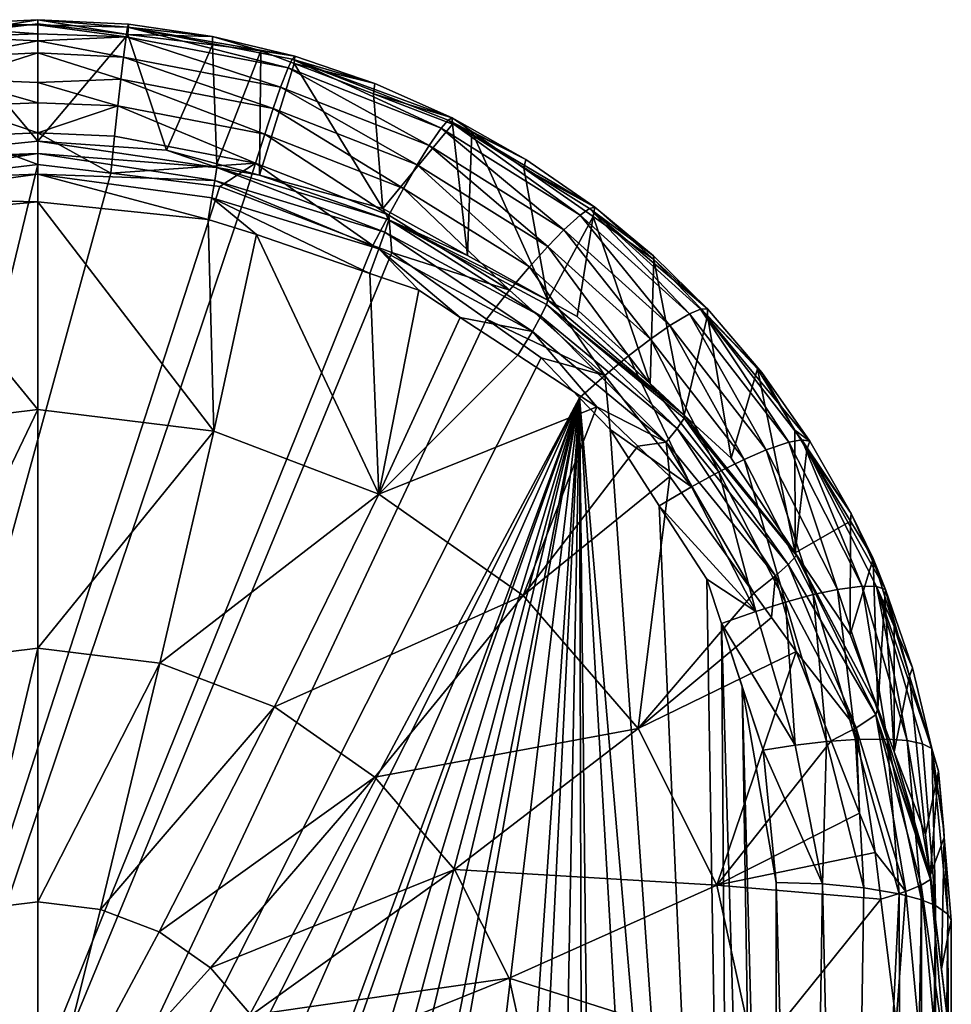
# Model space of a CAD drawing. Extents: x -0.024 to 0.113, y -0.114 to 0.101.
# Tile 255 of 256: x -0.00016 to 0.00494, y 0.03394 to 0.03933. Entities that reach past the tile are written whole.
import ezdxf

# ---------------------------------------------------------------- set-up
doc = ezdxf.new("R2010")
doc.units = 0
doc.layers.add('mesh', color=7, linetype='CONTINUOUS')

msp = doc.modelspace()

# ---------------------------------------------------------------- meshes
at = {"layer": 'mesh'}
mesh = msp.add_polyface(dxfattribs=at)
corners = [(-0.0014569, 0.0391145, 0.0479623), (-0.0014707, 0.0391302, 0.0477758), (-0.0010197, 0.0392387, 0.0477565), (-0.0010191, 0.0391915, 0.0475551), (-0.0005185, 0.0390042, 0.048463), (-0.0000644, 0.0388749, 0.0485713), (-0.0005021, 0.0388577, 0.0485812), (-0.0000644, 0.0389864, 0.0484961), (-0.0005473, 0.0392363, 0.0481125), (-0.0000644, 0.0392531, 0.0481058), (-0.0000644, 0.039214, 0.0482087), (-0.0005555, 0.0392882, 0.0479318), (-0.0000644, 0.0393014, 0.0479782), (-0.0005604, 0.0393054, 0.0477446), (-0.0005572, 0.0392479, 0.047545), (-0.0014337, 0.0390655, 0.0481422), (-0.0013521, 0.038844, 0.0484903), (-0.0013055, 0.0387037, 0.0486074), (-0.0004843, 0.0386921, 0.0486694), (-0.0000644, 0.0386653, 0.0445107), (-0.0000644, 0.039308, 0.0475342), (0.0004284, 0.0392479, 0.047545), (0.0006397, 0.0386157, 0.0445168), (0.0008903, 0.0391915, 0.0475551), (0.0008909, 0.0392387, 0.0477565), (0.0004316, 0.0393054, 0.0477446), (0.0003734, 0.0388577, 0.0485812), (0.0003898, 0.0390042, 0.048463), (0.0004186, 0.0392363, 0.0481125), (0.0011768, 0.0387037, 0.0486074), (0.0004267, 0.0392882, 0.0479318), (-0.0014672, 0.0390893, 0.0475736), (-0.001286, 0.0391586, 0.047561), (-0.0000644, 0.0393298, 0.0477318), (-0.0000644, 0.0387103, 0.0486594), (-0.0000644, 0.0391479, 0.0483156), (-0.0005329, 0.0391253, 0.04832), (-0.0014019, 0.0389848, 0.0483092), (-0.001279, 0.0384939, 0.0445326), (-0.001079, 0.0385618, 0.0445239), (0.0004041, 0.0391253, 0.04832)]
mesh.append_faces([[corners[k] for k in face] for face in [(0, 1, 2, 2), (1, 3, 2, 2), (4, 5, 6, 6), (4, 7, 5, 5), (8, 9, 10, 10), (11, 9, 8, 8), (11, 12, 9, 9), (13, 12, 11, 11), (13, 3, 14, 14), (13, 2, 3, 3), (11, 2, 13, 13), (11, 0, 2, 2), (8, 0, 11, 11), (8, 15, 0, 0), (6, 16, 4, 4), (6, 17, 16, 16), (18, 17, 6, 6), (19, 20, 14, 14), (19, 21, 20, 20), (22, 21, 19, 19), (22, 23, 21, 21), (24, 25, 21, 21), (7, 26, 5, 5), (7, 27, 26, 26), (9, 28, 10, 10), (27, 29, 26, 26), (12, 28, 9, 9), (12, 30, 28, 28), (1, 31, 32, 32), (1, 32, 3, 3), (33, 14, 20, 20), (33, 13, 14, 14), (6, 5, 34, 34), (4, 35, 7, 7), (36, 35, 4, 4), (36, 10, 35, 35), (8, 10, 36, 36), (13, 33, 12, 12), (36, 15, 8, 8), (36, 37, 15, 15), (4, 37, 36, 36), (4, 16, 37, 37), (38, 32, 31, 31), (39, 3, 32, 32), (39, 14, 3, 3), (19, 14, 39, 39), (5, 26, 34, 34), (35, 27, 7, 7), (35, 40, 27, 27), (10, 40, 35, 35), (10, 28, 40, 40), (33, 30, 12, 12), (33, 25, 30, 30), (33, 21, 25, 25), (20, 21, 33, 33)]])
mesh = msp.add_polyface(dxfattribs=at)
corners = [(0.0009143, 0.0385417, 0.0445262), (0.0008903, 0.0391915, 0.0475551), (0.0006397, 0.0386157, 0.0445168), (0.0021808, 0.0387794, 0.0480218), (0.0022034, 0.0387918, 0.0478365), (0.0026058, 0.0385654, 0.0478775), (0.0013281, 0.0391145, 0.0479623), (0.001342, 0.0391302, 0.0477758), (0.0017807, 0.0389807, 0.0478025), (0.0011263, 0.0385447, 0.0486945), (0.0010695, 0.0383631, 0.0487503), (0.0009317, 0.038416, 0.0487411), (0.0008909, 0.0392387, 0.0477565), (0.0004284, 0.0392479, 0.047545), (0.0004267, 0.0392882, 0.0479318), (0.0004316, 0.0393054, 0.0477446), (0.0013384, 0.0390893, 0.0475736), (0.0023104, 0.0387174, 0.0476411), (0.0003338, 0.0384891, 0.0487286), (0.0011768, 0.0387037, 0.0486074), (0.0018558, 0.0382602, 0.0487435), (0.0012233, 0.038844, 0.0484903), (0.0019369, 0.0384064, 0.0486585), (0.0020117, 0.0385349, 0.0485436), (0.0003734, 0.0388577, 0.0485812), (0.0003898, 0.0390042, 0.048463), (0.0013049, 0.0390655, 0.0481422), (0.0004186, 0.0392363, 0.0481125), (0.0021433, 0.038736, 0.0482), (0.0029034, 0.0382606, 0.048285), (0.0017721, 0.0389233, 0.0476037), (0.002985, 0.0383033, 0.0479256), (0.0029541, 0.0382957, 0.0481091), (0.0025958, 0.0385173, 0.0476782), (0.0009154, 0.038521, 0.0443648), (0.0011477, 0.0384789, 0.0445341), (0.0018559, 0.0382344, 0.0444001), (0.0011559, 0.0391591, 0.047561), (0.001823, 0.0382971, 0.0445573), (0.0022055, 0.0387575, 0.0476338), (0.0022871, 0.0380392, 0.0445908), (0.0027265, 0.0377952, 0.0446225), (0.0020772, 0.0386405, 0.0484038), (0.0027266, 0.038089, 0.0486221), (0.001264, 0.0389598, 0.0483484), (0.0004041, 0.0391253, 0.04832), (0.0028145, 0.0381799, 0.0484853)]
mesh.append_faces([[corners[k] for k in face] for face in [(0, 1, 2, 2), (3, 4, 5, 5), (6, 7, 8, 8), (9, 10, 11, 11), (12, 13, 1, 1), (14, 15, 12, 12), (7, 16, 8, 8), (4, 17, 5, 5), (18, 9, 11, 11), (19, 20, 9, 9), (21, 22, 19, 19), (21, 23, 22, 22), (24, 19, 9, 9), (25, 21, 19, 19), (14, 26, 27, 27), (7, 14, 12, 12), (6, 14, 7, 7), (6, 26, 14, 14), (28, 26, 6, 6), (28, 3, 29, 29), (6, 3, 28, 28), (6, 4, 3, 3), (8, 4, 6, 6), (8, 30, 4, 4), (16, 30, 8, 8), (3, 31, 32, 32), (5, 31, 3, 3), (5, 33, 31, 31), (17, 33, 5, 5), (34, 0, 2, 2), (34, 35, 0, 0), (36, 35, 34, 34), (0, 37, 1, 1), (35, 37, 0, 0), (35, 16, 37, 37), (38, 16, 35, 35), (38, 30, 16, 16), (38, 39, 30, 30), (40, 17, 39, 39), (41, 33, 17, 17), (12, 1, 37, 37), (7, 37, 16, 16), (30, 39, 4, 4), (4, 39, 17, 17), (42, 43, 23, 23), (44, 23, 21, 21), (44, 42, 23, 23), (26, 42, 44, 44), (45, 21, 25, 25), (45, 44, 21, 21), (27, 44, 45, 45), (27, 26, 44, 44), (7, 12, 37, 37), (28, 42, 26, 26), (46, 42, 28, 28)]])
mesh = msp.add_polyface(dxfattribs=at)
corners = [(-0.0030576, 0.0261191, 0.0513142), (0.0010695, 0.0383631, 0.0487503), (0.0017691, 0.0380947, 0.0487968), (0.0009317, 0.038416, 0.0487411), (-0.0000644, 0.0385378, 0.0487203), (0.0003338, 0.0384891, 0.0487286), (-0.0004626, 0.0384892, 0.0487286), (-0.0004843, 0.0386921, 0.0486694), (-0.0010483, 0.0384177, 0.0487409), (-0.0012551, 0.0385447, 0.0486945), (-0.0013055, 0.0387037, 0.0486074), (-0.0011974, 0.0383609, 0.0487507), (-0.0021405, 0.0385349, 0.0485436), (-0.0013521, 0.038844, 0.0484903), (-0.0020656, 0.0384064, 0.0486585), (-0.0019845, 0.0382602, 0.0487435), (-0.0000644, 0.0383329, 0.043955), (-0.0000644, 0.037196, 0.0431837), (0.0008978, 0.0370782, 0.0432028), (-0.0010265, 0.0370782, 0.0432028), (-0.0012621, 0.038154, 0.0439739), (-0.0018766, 0.0379713, 0.0439934), (-0.0007273, 0.034337, 0.0424553), (-0.000732, 0.0358083, 0.0426727), (-0.0013592, 0.035568, 0.0427116), (-0.0004062, 0.03446, 0.0424353), (-0.0000644, 0.03589, 0.0426595), (-0.0000644, 0.0345018, 0.0424286), (0.0006033, 0.0358083, 0.0426727), (-0.0019873, 0.0382534, 0.0445636), (-0.001279, 0.0384939, 0.0445326), (-0.0014672, 0.0390893, 0.0475736), (-0.0019629, 0.038166, 0.0442497), (-0.0010169, 0.038355, 0.0440819), (-0.001033, 0.0384495, 0.0442164), (-0.0019313, 0.0380758, 0.0441132), (-0.0019847, 0.0382344, 0.0444001), (-0.0010442, 0.038521, 0.0443648), (0.0003555, 0.0386921, 0.0486694), (0.0011263, 0.0385447, 0.0486945), (0.0003734, 0.0388577, 0.0485812), (0.0006397, 0.0386157, 0.0445168), (-0.0000644, 0.0386653, 0.0445107), (0.0009154, 0.038521, 0.0443648), (-0.0000644, 0.0387103, 0.0486594), (-0.0005021, 0.0388577, 0.0485812), (-0.0009307, 0.0382525, 0.0439633), (-0.001079, 0.0385618, 0.0445239), (-0.001286, 0.0391586, 0.047561), (-0.0000644, 0.0384839, 0.0441142), (-0.0000644, 0.0385965, 0.0443024), (0.0009043, 0.0384495, 0.0442164), (0.0008672, 0.0382358, 0.0439654), (0.0008882, 0.038355, 0.0440819)]
mesh.append_faces([[corners[k] for k in face] for face in [(0, 1, 2, 2), (0, 3, 1, 1), (0, 4, 5, 5), (0, 6, 4, 4), (7, 6, 8, 8), (7, 4, 6, 6), (7, 9, 10, 10), (8, 9, 7, 7), (8, 11, 9, 9), (10, 12, 13, 13), (9, 14, 10, 10), (11, 15, 9, 9), (16, 17, 18, 18), (19, 20, 21, 21), (22, 23, 24, 24), (25, 26, 23, 23), (27, 28, 26, 26), (23, 19, 24, 24), (23, 17, 19, 19), (26, 17, 23, 23), (26, 18, 17, 17), (28, 18, 26, 26), (29, 30, 31, 31), (32, 33, 34, 34), (32, 35, 33, 33), (20, 33, 35, 35), (36, 34, 37, 37), (36, 32, 34, 34), (38, 39, 5, 5), (40, 39, 38, 38), (41, 42, 43, 43), (7, 44, 4, 4), (45, 44, 7, 7), (46, 17, 16, 16), (46, 19, 17, 17), (46, 20, 19, 19), (47, 48, 30, 30), (33, 16, 49, 49), (46, 16, 33, 33), (34, 49, 50, 50), (34, 33, 49, 49), (46, 33, 20, 20), (47, 50, 42, 42), (47, 37, 50, 50), (47, 30, 37, 37), (37, 34, 50, 50), (5, 4, 44, 44), (44, 40, 38, 38), (38, 5, 44, 44), (51, 50, 49, 49), (52, 49, 16, 16), (52, 53, 49, 49), (53, 51, 49, 49), (43, 42, 50, 50), (51, 43, 50, 50)]])
mesh = msp.add_polyface(dxfattribs=at)
corners = [(0.0018016, 0.0367319, 0.0432589), (0.0022475, 0.0376998, 0.0440235), (0.00202, 0.0378488, 0.0440072), (0.0025635, 0.0374929, 0.0440461), (0.0029954, 0.0372099, 0.0440771), (0.0025923, 0.036178, 0.0433486), (0.0011325, 0.0381549, 0.0439742), (0.0008978, 0.0370782, 0.0432028), (0.0017532, 0.0379409, 0.0439973), (0.0002775, 0.03446, 0.0424353), (0.0012304, 0.035568, 0.0427116), (0.0006033, 0.0358083, 0.0426727), (0.0005986, 0.034337, 0.0424553), (0.0017791, 0.0351837, 0.0427739), (0.003222, 0.0354503, 0.0434665), (0.0023907, 0.0376904, 0.0488688), (0.0030391, 0.0373817, 0.0489002), (0.0026902, 0.0374796, 0.0489064), (0.0025176, 0.0378494, 0.0488157), (0.001872, 0.0380553, 0.0488037), (0.0026263, 0.0379773, 0.0487338), (0.0027266, 0.038089, 0.0486221), (0.0031692, 0.0374891, 0.0488219), (0.0018558, 0.0382602, 0.0487435), (0.0017691, 0.0380947, 0.0487968), (0.0019369, 0.0384064, 0.0486585), (0.0020117, 0.0385349, 0.0485436), (0.0011263, 0.0385447, 0.0486945), (0.0010695, 0.0383631, 0.0487503), (0.0011768, 0.0387037, 0.0486074), (0.0021808, 0.0387794, 0.0480218), (0.0029541, 0.0382957, 0.0481091), (0.0029034, 0.0382606, 0.048285), (0.0026425, 0.0376238, 0.0441644), (0.0018025, 0.0380758, 0.0441132), (0.0008882, 0.038355, 0.0440819), (0.0009043, 0.0384495, 0.0442164), (0.0018341, 0.038166, 0.0442497), (0.0026886, 0.0377072, 0.0443039), (0.0009154, 0.038521, 0.0443648), (0.0018559, 0.0382344, 0.0444001), (0.00272, 0.0377705, 0.0444575), (0.0008672, 0.0382358, 0.0439654), (-0.0000644, 0.0383329, 0.043955), (0.0022871, 0.0380392, 0.0445908), (0.0022055, 0.0387575, 0.0476338), (0.001823, 0.0382971, 0.0445573), (0.0027265, 0.0377952, 0.0446225), (0.0023104, 0.0387174, 0.0476411), (0.0029746, 0.0382518, 0.0477275), (0.0025958, 0.0385173, 0.0476782), (0.0020772, 0.0386405, 0.0484038), (0.0028145, 0.0381799, 0.0484853), (0.0021433, 0.038736, 0.0482), (0.0011477, 0.0384789, 0.0445341)]
mesh.append_faces([[corners[k] for k in face] for face in [(0, 1, 2, 2), (0, 3, 1, 1), (0, 4, 3, 3), (5, 4, 0, 0), (0, 6, 7, 7), (0, 8, 6, 6), (2, 8, 0, 0), (9, 10, 11, 11), (12, 13, 10, 10), (11, 0, 7, 7), (10, 0, 11, 11), (10, 5, 0, 0), (13, 5, 10, 10), (13, 14, 5, 5), (15, 16, 17, 17), (18, 15, 19, 19), (18, 16, 15, 15), (20, 16, 18, 18), (21, 22, 20, 20), (23, 19, 24, 24), (23, 18, 19, 19), (25, 18, 23, 23), (25, 20, 18, 18), (26, 20, 25, 25), (26, 21, 20, 20), (27, 24, 28, 28), (27, 23, 24, 24), (29, 25, 23, 23), (30, 31, 32, 32), (1, 33, 34, 34), (34, 2, 1, 1), (34, 8, 2, 2), (35, 8, 34, 34), (35, 6, 8, 8), (34, 36, 35, 35), (34, 37, 36, 36), (33, 37, 34, 34), (33, 38, 37, 37), (1, 3, 33, 33), (37, 39, 36, 36), (37, 40, 39, 39), (38, 40, 37, 37), (38, 41, 40, 40), (7, 6, 42, 42), (43, 7, 42, 42), (44, 45, 46, 46), (47, 48, 44, 44), (49, 50, 47, 47), (51, 52, 21, 21), (53, 32, 52, 52), (42, 6, 35, 35), (44, 46, 40, 40), (40, 46, 54, 54), (40, 47, 44, 44), (41, 47, 40, 40)]])
mesh = msp.add_polyface(dxfattribs=at)
corners = [(0.0029007, 0.0372605, 0.0489466), (-0.0015585, 0.0251402, 0.051556), (-0.0023123, 0.0255007, 0.0514656), (-0.0014002, 0.0250645, 0.051575), (-0.0008397, 0.0249478, 0.0516046), (-0.0004059, 0.0248576, 0.0516275), (-0.0000644, 0.0248437, 0.051631), (0.0004869, 0.02488, 0.0516218), (0.0007113, 0.0249377, 0.0516071), (0.0014584, 0.0251298, 0.0515584), (0.0020962, 0.025473, 0.0514727), (0.0023294, 0.0255984, 0.0514413), (0.0026892, 0.0259109, 0.051365), (-0.0028134, 0.0259164, 0.0513638), (-0.0030576, 0.0261191, 0.0513142), (0.0017691, 0.0380947, 0.0487968), (0.001872, 0.0380553, 0.0488037), (0.0003338, 0.0384891, 0.0487286), (0.0009317, 0.038416, 0.0487411), (-0.0010483, 0.0384177, 0.0487409), (-0.0004626, 0.0384892, 0.0487286), (-0.0030182, 0.0372516, 0.0489486), (-0.0028194, 0.0374791, 0.0489065), (-0.0038151, 0.0360255, 0.0491822), (-0.0034782, 0.0366783, 0.0490558), (-0.0031506, 0.0262475, 0.0512837), (-0.0040057, 0.0353247, 0.0493237), (-0.0038681, 0.0275072, 0.0509908), (-0.0039867, 0.0278074, 0.0509224), (-0.0040375, 0.0282085, 0.0508351), (-0.0036337, 0.0269145, 0.0511257), (-0.0014577, 0.0332446, 0.0426322), (-0.0008188, 0.0331035, 0.0425452), (-0.0000644, 0.0330965, 0.0425019), (-0.0014534, 0.0331276, 0.0426937), (-0.0022871, 0.0331591, 0.0428887), (0.001329, 0.0332446, 0.0426322), (0.0006901, 0.0331035, 0.0425452), (0.0013247, 0.0331276, 0.0426937), (-0.0009347, 0.0277833, 0.0434235), (-0.0011297, 0.0276727, 0.0434693), (-0.0008188, 0.027849, 0.0433963), (-0.0005173, 0.0279511, 0.0433512), (0.0001632, 0.027992, 0.0433326), (-0.0000644, 0.0280055, 0.0433264), (-0.0002925, 0.0279919, 0.0433327), (0.0021584, 0.0331591, 0.0428887), (0.0008106, 0.0277905, 0.0434212), (0.0010012, 0.0276725, 0.0434694), (0.0006901, 0.027849, 0.0433963), (0.0003886, 0.0279511, 0.0433512), (-0.0027785, 0.0331986, 0.0431322), (-0.0022774, 0.0275384, 0.0438303), (-0.0026854, 0.0275591, 0.0439578), (-0.0036356, 0.0332674, 0.0435571), (-0.0036209, 0.0276458, 0.0444933), (-0.0039786, 0.0333134, 0.043841), (-0.0039249, 0.027674, 0.0446673), (0.0025567, 0.0275591, 0.0439578), (0.0026498, 0.0331986, 0.0431322), (0.0021486, 0.0275384, 0.0438303), (0.0012149, 0.0274912, 0.0435385), (-0.0013436, 0.0274912, 0.0435385)]
mesh.append_faces([[corners[k] for k in face] for face in [(0, 1, 2, 2), (0, 3, 1, 1), (0, 4, 3, 3), (5, 4, 0, 0), (0, 6, 5, 5), (0, 7, 6, 6), (8, 7, 0, 0), (0, 9, 8, 8), (0, 10, 9, 9), (11, 10, 0, 0), (0, 12, 11, 11), (0, 13, 14, 14), (2, 13, 0, 0), (15, 16, 14, 14), (17, 18, 14, 14), (19, 20, 14, 14), (21, 22, 14, 14), (23, 24, 14, 14), (25, 26, 14, 14), (27, 28, 29, 29), (26, 30, 27, 27), (25, 30, 26, 26), (31, 32, 33, 33), (31, 34, 32, 32), (35, 34, 31, 31), (36, 37, 38, 38), (36, 33, 37, 37), (39, 35, 40, 40), (39, 34, 35, 35), (41, 34, 39, 39), (41, 32, 34, 34), (42, 32, 41, 41), (33, 43, 37, 37), (33, 44, 43, 43), (32, 44, 33, 33), (32, 45, 44, 44), (42, 45, 32, 32), (46, 47, 48, 48), (38, 47, 46, 46), (38, 49, 47, 47), (37, 49, 38, 38), (37, 50, 49, 49), (43, 50, 37, 37), (51, 52, 35, 35), (51, 53, 52, 52), (54, 53, 51, 51), (54, 55, 53, 53), (56, 55, 54, 54), (56, 57, 55, 55), (46, 58, 59, 59), (46, 60, 58, 58), (46, 48, 61, 61), (35, 62, 40, 40), (35, 52, 62, 62), (61, 60, 46, 46)]])
mesh = msp.add_polyface(dxfattribs=at)
corners = [(0.0029746, 0.0382518, 0.0477275), (0.0028874, 0.0377057, 0.0446341), (0.0032866, 0.0373384, 0.044682), (0.0037299, 0.0369305, 0.0447351), (0.0038749, 0.0374189, 0.0478845), (0.003601, 0.0377105, 0.0478291), (0.0029541, 0.0382957, 0.0481091), (0.002985, 0.0383033, 0.0479256), (0.0033047, 0.0380378, 0.0479747), (0.0030391, 0.0373817, 0.0489002), (0.0029007, 0.0372605, 0.0489466), (0.0026902, 0.0374796, 0.0489064), (0.0025958, 0.0385173, 0.0476782), (0.0038981, 0.037398, 0.0480953), (0.0036007, 0.0377471, 0.0480291), (0.003563, 0.0377452, 0.0482107), (0.0040798, 0.0370832, 0.0479501), (0.004145, 0.0369765, 0.0479709), (0.0041613, 0.0370235, 0.0481672), (0.0030682, 0.0370861, 0.0489787), (0.0035141, 0.0367733, 0.0490135), (0.0031692, 0.0374891, 0.0488219), (0.0032894, 0.0375817, 0.0487138), (0.0036635, 0.0368542, 0.04894), (0.0026263, 0.0379773, 0.0487338), (0.0027266, 0.038089, 0.0486221), (0.0038016, 0.0369223, 0.0488366), (0.0029034, 0.0382606, 0.048285), (0.0035017, 0.0377198, 0.0483841), (0.0040462, 0.0370167, 0.0485165), (0.0041172, 0.0370295, 0.0483464), (0.0033754, 0.0370183, 0.0442336), (0.0026886, 0.0377072, 0.0443039), (0.0026425, 0.0376238, 0.0441644), (0.0034343, 0.0370925, 0.0443774), (0.0029954, 0.0372099, 0.0440771), (0.0032199, 0.0369957, 0.0441007), (0.0025635, 0.0374929, 0.0440461), (0.00272, 0.0377705, 0.0444575), (0.0034739, 0.0371491, 0.0445351), (0.0027265, 0.0377952, 0.0446225), (0.0033079, 0.0380181, 0.0477708), (0.0034739, 0.037166, 0.0447044), (0.0040801, 0.0364122, 0.0448027), (0.0028145, 0.0381799, 0.0484853), (0.0033949, 0.0376559, 0.0485805), (0.0039229, 0.0369749, 0.0487078)]
mesh.append_faces([[corners[k] for k in face] for face in [(0, 1, 2, 2), (3, 4, 5, 5), (6, 7, 8, 8), (9, 10, 11, 11), (12, 0, 7, 7), (13, 5, 4, 4), (13, 14, 5, 5), (15, 14, 13, 13), (16, 17, 18, 18), (9, 19, 10, 10), (9, 20, 19, 19), (21, 20, 9, 9), (22, 23, 21, 21), (24, 21, 9, 9), (25, 22, 21, 21), (26, 23, 22, 22), (27, 6, 28, 28), (28, 15, 29, 29), (6, 15, 28, 28), (6, 14, 15, 15), (8, 14, 6, 6), (15, 30, 29, 29), (15, 18, 30, 30), (13, 18, 15, 15), (13, 16, 18, 18), (4, 16, 13, 13), (31, 32, 33, 33), (31, 34, 32, 32), (31, 35, 36, 36), (33, 35, 31, 31), (33, 37, 35, 35), (34, 38, 32, 32), (34, 39, 38, 38), (0, 40, 1, 1), (2, 41, 0, 0), (42, 41, 2, 2), (42, 5, 41, 41), (3, 5, 42, 42), (43, 16, 4, 4), (7, 41, 8, 8), (7, 0, 41, 41), (41, 5, 14, 14), (44, 22, 25, 25), (45, 22, 44, 44), (26, 22, 45, 45), (45, 46, 26, 26), (44, 27, 45, 45), (45, 28, 46, 46), (27, 28, 45, 45), (28, 29, 46, 46), (8, 41, 14, 14), (1, 42, 2, 2), (1, 40, 42, 42), (38, 42, 40, 40), (39, 42, 38, 38)]])
mesh = msp.add_polyface(dxfattribs=at)
corners = [(0.0029007, 0.0372605, 0.0489466), (-0.0030576, 0.0261191, 0.0513142), (0.0026902, 0.0374796, 0.0489064), (0.0023907, 0.0376904, 0.0488688), (0.001872, 0.0380553, 0.0488037), (-0.0028194, 0.0374791, 0.0489065), (-0.0025187, 0.0376893, 0.048869), (-0.0034191, 0.0367927, 0.0490337), (-0.0030182, 0.0372516, 0.0489486), (-0.0034782, 0.0366783, 0.0490558), (-0.0038669, 0.0359252, 0.0492017), (-0.0038151, 0.0360255, 0.0491822), (-0.0040057, 0.0353247, 0.0493237), (-0.0007273, 0.034337, 0.0424553), (-0.0010082, 0.0341402, 0.0424871), (-0.0000644, 0.0330965, 0.0425019), (-0.0012319, 0.0338816, 0.042529), (-0.0013849, 0.033577, 0.0425784), (0.0002775, 0.03446, 0.0424353), (-0.0000644, 0.0345018, 0.0424286), (-0.0004062, 0.03446, 0.0424353), (0.0011032, 0.0338816, 0.042529), (0.0008795, 0.0341402, 0.0424871), (0.0005986, 0.034337, 0.0424553), (0.001329, 0.0332446, 0.0426322), (0.0012561, 0.033577, 0.0425784), (-0.0027858, 0.0334346, 0.0430572), (-0.0027785, 0.0331986, 0.0431322), (-0.0022871, 0.0331591, 0.0428887), (-0.0033507, 0.0354503, 0.0434665), (-0.004558, 0.0349853, 0.0443277), (-0.0037812, 0.0345927, 0.0436054), (-0.0036356, 0.0332674, 0.0435571), (-0.0039863, 0.0336573, 0.0437569), (-0.0039786, 0.0333134, 0.043841), (-0.0014577, 0.0332446, 0.0426322), (0.0021584, 0.0331591, 0.0428887), (0.0026498, 0.0331986, 0.0431322), (0.002657, 0.0334346, 0.0430572), (-0.0026435, 0.0340836, 0.042952), (-0.0023448, 0.0346787, 0.0428557), (-0.0019079, 0.0351837, 0.0427739), (-0.0013592, 0.035568, 0.0427116), (-0.000732, 0.0358083, 0.0426727), (-0.0000644, 0.03589, 0.0426595), (0.0006033, 0.0358083, 0.0426727), (0.0012304, 0.035568, 0.0427116), (0.0017791, 0.0351837, 0.0427739), (0.002216, 0.0346787, 0.0428557), (0.0025147, 0.0340836, 0.042952), (0.0013247, 0.0331276, 0.0426937), (0.003222, 0.0354503, 0.0434665), (0.0036524, 0.0345927, 0.0436054), (-0.0018977, 0.0380942, 0.048797)]
mesh.append_faces([[corners[k] for k in face] for face in [(0, 1, 2, 2), (1, 3, 2, 2), (1, 4, 3, 3), (1, 5, 6, 6), (1, 7, 8, 8), (1, 9, 7, 7), (1, 10, 11, 11), (1, 12, 10, 10), (13, 14, 15, 15), (15, 14, 16, 16), (15, 16, 17, 17), (18, 19, 15, 15), (15, 19, 20, 20), (15, 20, 13, 13), (21, 22, 15, 15), (15, 22, 23, 23), (15, 23, 18, 18), (24, 25, 15, 15), (26, 27, 28, 28), (29, 30, 31, 31), (32, 33, 34, 34), (32, 27, 33, 33), (35, 15, 17, 17), (15, 25, 21, 21), (36, 37, 38, 38), (35, 26, 28, 28), (35, 39, 26, 26), (17, 39, 35, 35), (17, 40, 39, 39), (16, 40, 17, 17), (16, 41, 40, 40), (14, 41, 16, 16), (14, 42, 41, 41), (13, 42, 14, 14), (20, 43, 13, 13), (19, 44, 20, 20), (18, 45, 19, 19), (23, 46, 18, 18), (22, 47, 23, 23), (22, 48, 47, 47), (21, 48, 22, 22), (21, 49, 48, 48), (25, 49, 21, 21), (25, 38, 49, 49), (24, 38, 25, 25), (24, 36, 38, 38), (50, 36, 24, 24), (26, 33, 27, 27), (26, 31, 33, 33), (39, 31, 26, 26), (39, 29, 31, 31), (40, 29, 39, 39), (48, 51, 47, 47), (49, 52, 48, 48), (1, 6, 53, 53)]])
mesh = msp.add_polyface(dxfattribs=at)
corners = [(0.003222, 0.0354503, 0.0434665), (0.0039519, 0.036057, 0.0442057), (0.0038552, 0.036191, 0.0441907), (0.0025923, 0.036178, 0.0433486), (0.0032199, 0.0369957, 0.0441007), (0.0029954, 0.0372099, 0.0440771), (0.0043828, 0.0359644, 0.0448611), (0.0045086, 0.0363808, 0.0480873), (0.004384, 0.0365849, 0.0480474), (0.0045267, 0.0362273, 0.0485033), (0.0045757, 0.0362119, 0.0483267), (0.0047235, 0.0357819, 0.0484131), (0.0038652, 0.0360909, 0.0491451), (0.0035141, 0.0367733, 0.0490135), (0.0036635, 0.0368542, 0.04894), (0.0033371, 0.036669, 0.049058), (0.0030682, 0.0370861, 0.0489787), (0.0043878, 0.036627, 0.0482445), (0.004145, 0.0369765, 0.0479709), (0.0041613, 0.0370235, 0.0481672), (0.0041172, 0.0370295, 0.0483464), (0.0045722, 0.0361736, 0.0481293), (0.0035965, 0.0362667, 0.0491345), (0.0036771, 0.036025, 0.0491827), (0.0031692, 0.0374891, 0.0488219), (0.0040287, 0.0361425, 0.0490772), (0.0038016, 0.0369223, 0.0488366), (0.0040806, 0.0353585, 0.049292), (0.0041799, 0.0361833, 0.0489793), (0.0040462, 0.0370167, 0.0485165), (0.0044483, 0.036229, 0.0486698), (0.0046229, 0.0360083, 0.0481629), (0.0039734, 0.0362851, 0.0443186), (0.0034343, 0.0370925, 0.0443774), (0.0033754, 0.0370183, 0.0442336), (0.0040431, 0.0363479, 0.0444674), (0.0044152, 0.035454, 0.0444164), (0.0040862, 0.035871, 0.0442266), (0.0034739, 0.0371491, 0.0445351), (0.004089, 0.0363965, 0.0446301), (0.0033943, 0.0368294, 0.0441191), (0.0040801, 0.0364122, 0.0448027), (0.0038749, 0.0374189, 0.0478845), (0.0037299, 0.0369305, 0.0447351), (0.0040798, 0.0370832, 0.0479501), (0.0045342, 0.0355608, 0.0449155), (0.0039229, 0.0369749, 0.0487078), (0.0043129, 0.0362118, 0.0488556), (0.0034739, 0.037166, 0.0447044), (0.004522, 0.0355248, 0.0446535)]
mesh.append_faces([[corners[k] for k in face] for face in [(0, 1, 2, 2), (3, 4, 5, 5), (6, 7, 8, 8), (9, 10, 11, 11), (12, 13, 14, 14), (13, 15, 16, 16), (17, 18, 8, 8), (17, 19, 18, 18), (20, 19, 17, 17), (7, 21, 10, 10), (12, 15, 13, 13), (12, 22, 15, 15), (23, 22, 12, 12), (24, 14, 13, 13), (25, 14, 26, 26), (25, 12, 14, 14), (27, 12, 25, 25), (26, 28, 25, 25), (29, 20, 30, 30), (20, 9, 30, 30), (20, 10, 9, 9), (17, 10, 20, 20), (17, 7, 10, 10), (8, 7, 17, 17), (21, 31, 10, 10), (32, 2, 1, 1), (32, 33, 34, 34), (32, 35, 33, 33), (34, 2, 32, 32), (32, 36, 35, 35), (1, 37, 32, 32), (35, 38, 33, 33), (35, 39, 38, 38), (40, 0, 2, 2), (40, 3, 0, 0), (40, 4, 3, 3), (41, 42, 43, 43), (41, 18, 44, 44), (41, 8, 18, 18), (6, 8, 41, 41), (45, 7, 6, 6), (45, 21, 7, 7), (26, 46, 28, 28), (46, 47, 28, 28), (46, 29, 47, 47), (29, 30, 47, 47), (34, 40, 2, 2), (43, 48, 41, 41), (45, 6, 41, 41), (38, 41, 48, 48), (39, 41, 38, 38), (39, 45, 41, 41), (49, 45, 39, 39), (34, 4, 40, 40), (49, 39, 35, 35)]])
mesh = msp.add_polyface(dxfattribs=at)
corners = [(0.0030682, 0.0370861, 0.0489787), (0.0037413, 0.0275059, 0.050991), (0.0029007, 0.0372605, 0.0489466), (0.0036524, 0.0345927, 0.0436054), (0.0045182, 0.0347712, 0.0443525), (0.0044339, 0.0349859, 0.0443279), (0.00455, 0.0345164, 0.0443822), (0.0038575, 0.0336573, 0.0437569), (0.003222, 0.0354503, 0.0434665), (0.0040862, 0.035871, 0.0442266), (0.0039519, 0.036057, 0.0442057), (0.0042778, 0.0353831, 0.0442824), (0.002216, 0.0346787, 0.0428557), (0.0046235, 0.0353228, 0.0449475), (0.0046229, 0.0360083, 0.0481629), (0.0045722, 0.0361736, 0.0481293), (0.0047061, 0.0357371, 0.0482179), (0.0047936, 0.0348692, 0.0450086), (0.0048655, 0.0352173, 0.0483234), (0.0040806, 0.0353585, 0.049292), (0.0036771, 0.036025, 0.0491827), (0.0038652, 0.0360909, 0.0491451), (0.0040287, 0.0361425, 0.0490772), (0.0042526, 0.0353788, 0.0492303), (0.0041799, 0.0361833, 0.0489793), (0.0044119, 0.0353905, 0.0491384), (0.0044483, 0.036229, 0.0486698), (0.0045267, 0.0362273, 0.0485033), (0.0046948, 0.0353837, 0.0488401), (0.0047777, 0.0353662, 0.0486773), (0.0048299, 0.0353406, 0.0485033), (0.0047235, 0.0357819, 0.0484131), (0.0045757, 0.0362119, 0.0483267), (0.0046864, 0.0345578, 0.0445233), (0.0044152, 0.035454, 0.0444164), (0.0039734, 0.0362851, 0.0443186), (0.0037912, 0.035678, 0.0492521), (0.0039052, 0.035331, 0.0493213), (0.003976, 0.0346082, 0.0494721), (0.0045342, 0.0355608, 0.0449155), (0.0042304, 0.0345991, 0.0494294), (0.0044561, 0.034578, 0.0493297), (0.0043129, 0.0362118, 0.0488556), (0.0046498, 0.0345459, 0.049179), (0.0045838, 0.0353924, 0.0489866), (0.0047721, 0.0345118, 0.0490183), (0.0048483, 0.0344818, 0.0488772), (0.0048206, 0.0346457, 0.0450392), (0.0040431, 0.0363479, 0.0444674), (0.004522, 0.0355248, 0.0446535), (0.0047699, 0.0345928, 0.0446839), (0.0048225, 0.0346234, 0.044858)]
mesh.append_faces([[corners[k] for k in face] for face in [(0, 1, 2, 2), (3, 4, 5, 5), (3, 6, 4, 4), (7, 6, 3, 3), (8, 9, 10, 10), (3, 9, 8, 8), (3, 11, 9, 9), (5, 11, 3, 3), (12, 3, 8, 8), (13, 14, 15, 15), (13, 16, 14, 14), (17, 16, 13, 13), (17, 18, 16, 16), (19, 20, 21, 21), (22, 23, 19, 19), (22, 24, 23, 23), (24, 25, 23, 23), (26, 27, 28, 28), (27, 29, 28, 28), (27, 30, 29, 29), (31, 30, 27, 27), (32, 16, 31, 31), (32, 14, 16, 16), (33, 4, 6, 6), (34, 11, 5, 5), (34, 9, 11, 11), (35, 9, 34, 34), (34, 4, 33, 33), (5, 4, 34, 34), (36, 37, 38, 38), (20, 37, 36, 36), (13, 15, 39, 39), (37, 40, 38, 38), (37, 19, 40, 40), (37, 20, 19, 19), (19, 23, 40, 40), (23, 41, 40, 40), (23, 25, 41, 41), (24, 42, 25, 25), (25, 43, 41, 41), (25, 44, 43, 43), (42, 44, 25, 25), (42, 26, 44, 44), (44, 45, 43, 43), (44, 28, 45, 45), (26, 28, 44, 44), (28, 46, 45, 45), (47, 13, 39, 39), (47, 17, 13, 13), (48, 34, 49, 49), (49, 47, 39, 39), (49, 50, 51, 51), (49, 33, 50, 50), (34, 33, 49, 49), (51, 47, 49, 49)]])
mesh = msp.add_polyface(dxfattribs=at)
corners = [(0.0029007, 0.0372605, 0.0489466), (0.0029295, 0.0261196, 0.051314), (0.0026892, 0.0259109, 0.051365), (0.0030222, 0.0262466, 0.0512839), (0.0037912, 0.035678, 0.0492521), (0.003976, 0.0346082, 0.0494721), (0.003976, 0.0287393, 0.0507195), (0.0039086, 0.0282079, 0.0508352), (0.0036771, 0.036025, 0.0491827), (0.0037413, 0.0275059, 0.050991), (0.0035965, 0.0362667, 0.0491345), (0.0033371, 0.036669, 0.049058), (0.0035007, 0.0269018, 0.0511286), (0.0030682, 0.0370861, 0.0489787), (0.0038575, 0.0336573, 0.0437569), (0.0046344, 0.0338414, 0.044461), (0.00455, 0.0345164, 0.0443822), (0.0046629, 0.0336132, 0.0444877), (0.0038498, 0.0333134, 0.043841), (0.0035069, 0.0332674, 0.0435571), (0.0046629, 0.0334224, 0.0445144), (0.0025147, 0.0340836, 0.042952), (0.0036524, 0.0345927, 0.0436054), (0.002657, 0.0334346, 0.0430572), (0.0026498, 0.0331986, 0.0431322), (0.0040855, 0.0281805, 0.0508223), (0.0038561, 0.0277942, 0.0509253), (0.0042603, 0.028146, 0.0507774), (0.0039076, 0.0274461, 0.0509858), (0.0044232, 0.0281063, 0.0507011), (0.0040752, 0.0273799, 0.0509479), (0.0048111, 0.0278293, 0.0456261), (0.0046629, 0.0277968, 0.0454255), (0.0046864, 0.0345578, 0.0445233), (0.0037962, 0.027674, 0.0446673), (0.0034921, 0.0276458, 0.0444933), (0.0025567, 0.0275591, 0.0439578), (0.0042304, 0.0345991, 0.0494294), (0.004366, 0.0287193, 0.0506251), (0.0041386, 0.0287352, 0.0507), (0.0046498, 0.0345459, 0.049179), (0.0046663, 0.0286714, 0.0504), (0.0044561, 0.034578, 0.0493297), (0.0047721, 0.0345118, 0.0490183), (0.0047772, 0.0286413, 0.0502585), (0.0046268, 0.0280423, 0.0505403), (0.0047373, 0.0279962, 0.0504007), (0.0048097, 0.0334545, 0.0447123), (0.0047744, 0.0336311, 0.0446389), (0.0047699, 0.0345928, 0.0446839)]
mesh.append_faces([[corners[k] for k in face] for face in [(0, 1, 2, 2), (3, 1, 0, 0), (4, 5, 6, 6), (7, 4, 6, 6), (7, 8, 4, 4), (9, 8, 7, 7), (9, 10, 8, 8), (11, 10, 9, 9), (0, 12, 3, 3), (0, 9, 12, 12), (13, 11, 9, 9), (14, 15, 16, 16), (17, 15, 14, 14), (18, 14, 19, 19), (18, 17, 14, 14), (20, 17, 18, 18), (21, 14, 22, 22), (23, 14, 21, 21), (23, 19, 14, 14), (24, 19, 23, 23), (25, 26, 7, 7), (27, 28, 25, 25), (29, 30, 27, 27), (31, 20, 32, 32), (33, 16, 15, 15), (18, 32, 20, 20), (18, 34, 32, 32), (19, 34, 18, 18), (19, 35, 34, 34), (24, 35, 19, 19), (24, 36, 35, 35), (37, 38, 39, 39), (39, 5, 37, 37), (6, 5, 39, 39), (38, 40, 41, 41), (38, 42, 40, 40), (37, 42, 38, 38), (41, 43, 44, 44), (41, 40, 43, 43), (39, 7, 6, 6), (39, 25, 7, 7), (39, 27, 25, 25), (45, 41, 46, 46), (29, 41, 45, 45), (29, 38, 41, 41), (27, 38, 29, 29), (39, 38, 27, 27), (41, 44, 46, 46), (31, 47, 20, 20), (17, 20, 47, 47), (47, 48, 17, 17), (48, 15, 17, 17), (48, 33, 15, 15), (48, 49, 33, 33)]])
mesh = msp.add_polyface(dxfattribs=at)
corners = [(0.0049356, 0.0285316, 0.0497422), (0.0049356, 0.0277636, 0.046129), (0.0048774, 0.0280958, 0.0498371), (0.0048704, 0.0279058, 0.0500725), (0.004847, 0.0278682, 0.0498866), (0.0047373, 0.0279962, 0.0504007), (0.0048549, 0.0286134, 0.0501271), (0.0048194, 0.0279502, 0.0502432), (0.0047772, 0.0286413, 0.0502585), (0.0047857, 0.0274605, 0.05017), (0.0047867, 0.0274173, 0.0499848), (0.0048655, 0.0352173, 0.0483234), (0.0048299, 0.0353406, 0.0485033), (0.0047061, 0.0357371, 0.0482179), (0.0048938, 0.0348932, 0.0485961), (0.0047235, 0.0357819, 0.0484131), (0.0049356, 0.0335322, 0.0451919), (0.0049356, 0.0344005, 0.0484947), (0.0049356, 0.0279065, 0.046103), (0.004904, 0.0278667, 0.0458568), (0.0048206, 0.0346457, 0.0450392), (0.0047936, 0.0348692, 0.0450086), (0.0048968, 0.0348527, 0.0483999), (0.0048823, 0.0341349, 0.045109), (0.0049356, 0.0336936, 0.0451693), (0.004916, 0.0344342, 0.0486536), (0.0049142, 0.0285712, 0.0499285), (0.0048483, 0.0344818, 0.0488772), (0.0047721, 0.0345118, 0.0490183), (0.0046948, 0.0353837, 0.0488401), (0.0047777, 0.0353662, 0.0486773), (0.0049117, 0.0277263, 0.0459444), (0.0048111, 0.0278293, 0.0456261), (0.0048567, 0.0276907, 0.0457678), (0.0047721, 0.0276575, 0.045603), (0.0049036, 0.0334921, 0.0449442), (0.0048097, 0.0334545, 0.0447123), (0.0048575, 0.0336507, 0.0448055), (0.0047744, 0.0336311, 0.0446389), (0.0049036, 0.0336642, 0.0449201), (0.0048225, 0.0346234, 0.044858), (0.0047699, 0.0345928, 0.0446839)]
mesh.append_faces([[corners[k] for k in face] for face in [(0, 1, 2, 2), (3, 2, 4, 4), (3, 0, 2, 2), (5, 6, 7, 7), (5, 8, 6, 6), (3, 9, 7, 7), (4, 10, 3, 3), (11, 12, 13, 13), (11, 14, 12, 12), (15, 13, 12, 12), (16, 0, 17, 17), (18, 0, 16, 16), (18, 1, 0, 0), (1, 18, 19, 19), (18, 16, 19, 19), (20, 11, 21, 21), (20, 22, 11, 11), (23, 22, 20, 20), (23, 17, 22, 22), (24, 17, 23, 23), (25, 0, 26, 26), (17, 0, 25, 25), (27, 6, 8, 8), (8, 28, 27, 27), (6, 25, 26, 26), (6, 27, 25, 25), (3, 26, 0, 0), (7, 26, 3, 3), (7, 6, 26, 26), (22, 14, 11, 11), (22, 25, 14, 14), (17, 25, 22, 22), (29, 30, 27, 27), (12, 27, 30, 30), (12, 25, 27, 27), (14, 25, 12, 12), (16, 17, 24, 24), (19, 31, 1, 1), (32, 31, 19, 19), (32, 33, 31, 31), (34, 33, 32, 32), (32, 35, 36, 36), (19, 35, 32, 32), (19, 16, 35, 35), (36, 37, 38, 38), (35, 37, 36, 36), (35, 39, 37, 37), (16, 39, 35, 35), (16, 24, 39, 39), (40, 39, 24, 24), (37, 41, 38, 38), (37, 39, 41, 41), (40, 41, 39, 39), (24, 20, 40, 40), (24, 23, 20, 20)]])

doc.saveas('drawing.dxf')
